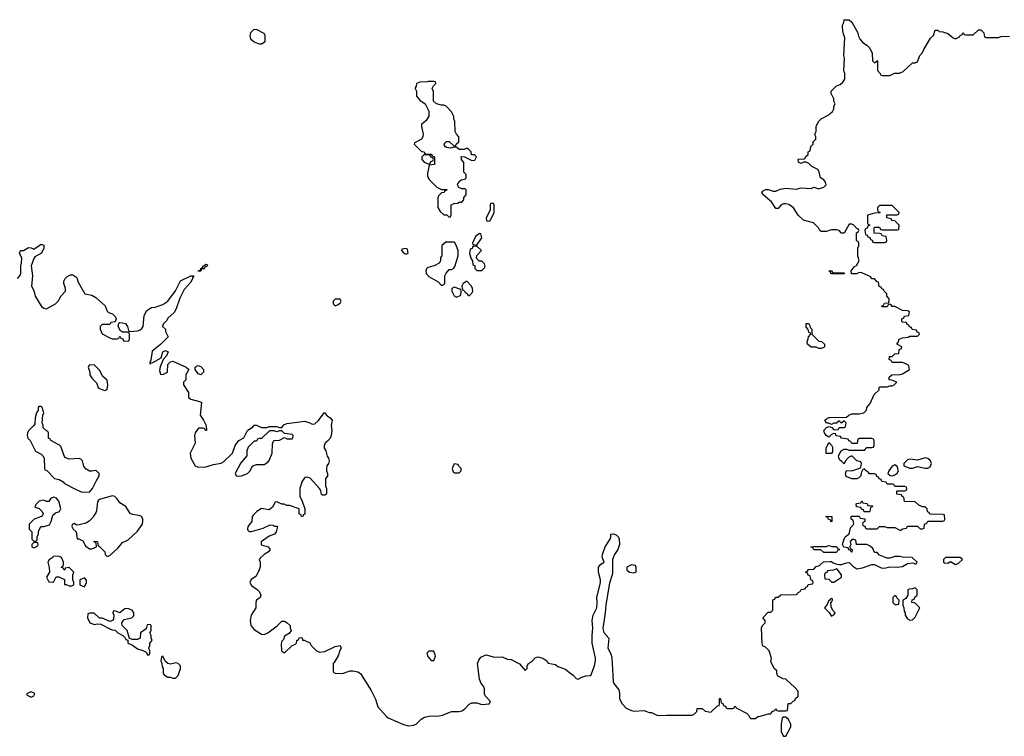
# Model space of a CAD drawing. Header units: inches. Extents: x 2792272 to 2951639, y 860504 to 1033803.
# Tile 129 of 209: x 2843599 to 2851375, y 1008254 to 1013914. Entities that reach past the tile are written whole.
import ezdxf

# ---------------------------------------------------------------- set-up
doc = ezdxf.new("R2010")
doc.units = ezdxf.units.IN
doc.header["$MEASUREMENT"] = 0
for name, color, linetype in [('C8040', 7, 'Continuous'), ('C8041', 7, 'Continuous'), ('C8050', 7, 'Continuous'), ('C8051', 7, 'Continuous')]:
    doc.layers.add(name, color=color, linetype=linetype)

msp = doc.modelspace()

# ---------------------------------------------------------------- linework, layer by layer
at = {"layer": 'C8040', "color": 4, "elevation": 4}
for points in [[(2843778.3, 1010000), (2843772, 1009990), (2843714, 1009970), (2843674, 1009930), (2843674, 1009890), (2843694, 1009870), (2843694, 1009810), (2843710, 1009794), (2843730, 1009794), (2843738, 1009802), (2843738, 1009830), (2843747.3, 1009852.7), (2843748.4, 1009871.6), (2843766, 1009910), (2843790, 1009911.3), (2843834.6, 1009925.4), (2843848.7, 1009950), (2843860.2, 1009999.9)], [(2844187.3, 1010000), (2844176.8, 1009983.2), (2844147.1, 1009952.9), (2844122.8, 1009937.2), (2844070, 1009924), (2844050, 1009922), (2844030, 1009934), (2844012.7, 1009927.3), (2844012, 1009910), (2844022, 1009890), (2844044.7, 1009870), (2844054, 1009814), (2844066, 1009814), (2844098, 1009798), (2844119.6, 1009759.6), (2844150, 1009734), (2844170, 1009734), (2844206, 1009750), (2844202, 1009782), (2844186, 1009790), (2844190, 1009794), (2844210, 1009792), (2844214, 1009790), (2844218, 1009758), (2844230, 1009754), (2844272, 1009710), (2844274, 1009690), (2844290, 1009674), (2844310, 1009682), (2844376.5, 1009743.5), (2844410, 1009784.7), (2844455.5, 1009804.5), (2844530, 1009874.8), (2844569.4, 1009930), (2844572, 1009952), (2844571.9, 1009971.9), (2844562, 1009990), (2844550, 1009996), (2844523.9, 1010000)], [(2845443.5, 1010000), (2845434, 1009990), (2845431.3, 1009950), (2845401, 1009910), (2845398, 1009890), (2845402, 1009882), (2845411.3, 1009871.3), (2845430, 1009871), (2845522, 1009898), (2845576.4, 1009923.6), (2845602, 1009922), (2845610, 1009914), (2845630, 1009914), (2845634, 1009910), (2845624.7, 1009870), (2845610.7, 1009849.3), (2845570, 1009834), (2845506.8, 1009790), (2845506.8, 1009766.8), (2845562, 1009750), (2845578, 1009730), (2845564.7, 1009710), (2845530, 1009689.2), (2845498, 1009662), (2845491, 1009650), (2845498.8, 1009630), (2845498.8, 1009590), (2845485.5, 1009554.5), (2845464, 1009516), (2845428.3, 1009491.7), (2845417.3, 1009470), (2845430, 1009444), (2845474, 1009414), (2845494.2, 1009394.2), (2845504, 1009370), (2845498, 1009350), (2845470, 1009328), (2845464, 1009310), (2845463, 1009270), (2845427, 1009210), (2845420.2, 1009170), (2845424.7, 1009130), (2845450, 1009097), (2845510, 1009060.4), (2845530, 1009057.1), (2845559.3, 1009070), (2845632.5, 1009127.5), (2845670, 1009164.7), (2845690, 1009164.7), (2845711.1, 1009151.1), (2845734, 1009130), (2845734, 1009110), (2845742, 1009090), (2845731.1, 1009068.9), (2845690, 1009046), (2845682, 1009018), (2845670, 1009006), (2845665.4, 1008985.4), (2845666, 1008930), (2845690, 1008912), (2845750, 1008972), (2845778, 1008982), (2845786, 1008990), (2845788.4, 1009011.6), (2845802, 1009018), (2845810, 1009034), (2845830, 1009032), (2845834, 1009014), (2845846, 1009014), (2845890, 1008992), (2845902, 1008970), (2845942, 1008930), (2845970, 1008918), (2846010, 1008922.8), (2846090, 1008962.8), (2846131, 1008971), (2846138, 1008950), (2846127.1, 1008932.9), (2846114.8, 1008890), (2846083.6, 1008836.4), (2846074, 1008830), (2846074, 1008770), (2846078, 1008758), (2846092, 1008752), (2846148.9, 1008751.1), (2846210, 1008771.3), (2846228.9, 1008771.1), (2846270, 1008762.8), (2846290, 1008751.3), (2846375.9, 1008615.9), (2846407.9, 1008547.9), (2846427.9, 1008487.9), (2846494.8, 1008410), (2846510, 1008399.1), (2846630, 1008346.4), (2846670, 1008338), (2846710, 1008342.8), (2846730, 1008351), (2846769.6, 1008390.4), (2846795.9, 1008404.1), (2846832.8, 1008412.8), (2846910, 1008416.3), (2846938, 1008422), (2847010, 1008450.5), (2847070, 1008450.6), (2847090, 1008456.3), (2847111.5, 1008468.5), (2847150, 1008506.8), (2847170, 1008517.3), (2847210, 1008518.8), (2847250, 1008506), (2847306, 1008510), (2847318, 1008530), (2847274.6, 1008574.6), (2847269, 1008590), (2847268.7, 1008630), (2847262, 1008650), (2847244, 1008670), (2847230, 1008706), (2847215.3, 1008830), (2847224.7, 1008855.3), (2847242, 1008878), (2847283.1, 1008896.9), (2847350, 1008878), (2847410, 1008882), (2847450, 1008862), (2847479.6, 1008859.6), (2847547.1, 1008827.1), (2847590, 1008774), (2847606, 1008790), (2847606, 1008810), (2847618, 1008830), (2847648, 1008850), (2847670, 1008874), (2847690, 1008882), (2847730, 1008871.3), (2847762, 1008850), (2847772.7, 1008832.7), (2847830, 1008822), (2847850, 1008804.7), (2847910, 1008784.7), (2847930, 1008764.7), (2847970, 1008738), (2847994, 1008710), (2848010, 1008706), (2848038, 1008722), (2848070, 1008732), (2848110, 1008734), (2848139.3, 1008810), (2848147, 1008850), (2848147.3, 1008870), (2848120.7, 1008990), (2848119.5, 1009050), (2848124.5, 1009110), (2848119.6, 1009170), (2848127.6, 1009210), (2848156, 1009270), (2848160.9, 1009310), (2848156.2, 1009350), (2848185.1, 1009470), (2848187.3, 1009490), (2848169.7, 1009550), (2848169.6, 1009590), (2848187.5, 1009612.5), (2848214, 1009630), (2848199.3, 1009670), (2848200.9, 1009690), (2848223.7, 1009750), (2848262.7, 1009810), (2848268.7, 1009830), (2848268, 1009850), (2848290, 1009852), (2848310, 1009844.7), (2848327.1, 1009827.1), (2848334, 1009810), (2848337.3, 1009770), (2848322, 1009730), (2848297.1, 1009690), (2848282, 1009650), (2848281.7, 1009538.3), (2848257.1, 1009462.9), (2848227.5, 1009292.5), (2848223.8, 1009230), (2848204.5, 1009104.5), (2848213.7, 1009073.7), (2848250.7, 1009030), (2848242.8, 1008950), (2848266.4, 1008906.4), (2848276.4, 1008876.4), (2848286.8, 1008686.8), (2848291.3, 1008670), (2848330, 1008622), (2848335.9, 1008595.9), (2848336.3, 1008550), (2848356, 1008510), (2848390, 1008476), (2848430, 1008458), (2848450, 1008452), (2848530, 1008458), (2848570, 1008442), (2848590, 1008442), (2848630, 1008422), (2848650, 1008418), (2848710, 1008422), (2848910, 1008422), (2848926, 1008430), (2848946, 1008450), (2848950, 1008474), (2848990, 1008474), (2849012.7, 1008452.7), (2849056.4, 1008443.6), (2849110, 1008494), (2849122, 1008498), (2849126, 1008510), (2849126, 1008550), (2849130, 1008554), (2849134, 1008550), (2849138, 1008518), (2849152.7, 1008512.7), (2849158, 1008498), (2849172.7, 1008492.7), (2849178, 1008478), (2849190, 1008474), (2849230, 1008474), (2849242, 1008478), (2849250, 1008494), (2849258, 1008478), (2849338, 1008438), (2849358, 1008418), (2849370, 1008394), (2849410, 1008394), (2849428.4, 1008411.6), (2849447.3, 1008412.7), (2849512.7, 1008432.7), (2849527.3, 1008432.7), (2849547.3, 1008452.7), (2849562, 1008458), (2849570, 1008474), (2849578, 1008458), (2849590, 1008454), (2849650, 1008454), (2849662, 1008458), (2849667.3, 1008512.7), (2849690, 1008514), (2849707.3, 1008532.7), (2849722, 1008538), (2849727.3, 1008552.7), (2849746, 1008570), (2849746, 1008610), (2849720.4, 1008640.4), (2849650, 1008706), (2849628.4, 1008708.4), (2849586, 1008730), (2849578, 1008750), (2849578, 1008770), (2849558, 1008790), (2849530, 1008846), (2849535.3, 1008870), (2849518, 1008930), (2849490, 1008958), (2849469.3, 1008969.3), (2849462, 1008990), (2849458, 1009110), (2849466, 1009130), (2849486, 1009150), (2849486, 1009170), (2849468, 1009190), (2849510, 1009234), (2849530, 1009234), (2849546, 1009250), (2849547.3, 1009332.7), (2849562, 1009338), (2849567.3, 1009352.7), (2849590, 1009354), (2849610, 1009372), (2849730, 1009374), (2849742, 1009378), (2849746, 1009390), (2849762, 1009398), (2849770, 1009414), (2849802, 1009418), (2849807.3, 1009432.7), (2849822, 1009438), (2849827.3, 1009452.7), (2849862, 1009458), (2849866, 1009470), (2849862, 1009482), (2849846, 1009490), (2849842, 1009522), (2849827.3, 1009527.3), (2849822, 1009542), (2849806, 1009550), (2849822, 1009558), (2849828.4, 1009571.6), (2849870, 1009574), (2849890, 1009594), (2849916.4, 1009603.6), (2849948.4, 1009631.6), (2850000, 1009633.6)], [(2845837.3, 1010000), (2845832.7, 1009987.3), (2845826, 1009990), (2845822.7, 1010000)], [(2850000, 1009962.7), (2849987.3, 1009967.3), (2849982, 1009982), (2849967.3, 1009987.3), (2849967.3, 1009992.7), (2850000, 1009990.8)], [(2850000, 1009706), (2849950, 1009706), (2849927.3, 1009727.3), (2849870, 1009728), (2849862, 1009742), (2849846, 1009750), (2849870, 1009754), (2849967.3, 1009752.7), (2849990, 1009762), (2850000, 1009758)], [(2850000, 1009564.4), (2849978, 1009562), (2849972.7, 1009547.3), (2849958, 1009542), (2849954, 1009530), (2849958, 1009498), (2849990, 1009494), (2850000, 1009484.6)], [(2850000, 1009333.5), (2849994, 1009326), (2849990, 1009326), (2849974, 1009290), (2849954, 1009270), (2849991.3, 1009231.3), (2850000, 1009217.7)]]:
    msp.add_lwpolyline(points, dxfattribs=at)
at = {"layer": 'C8040', "color": 4}
for points, elevation in [([(2843710, 1009786), (2843694, 1009770), (2843694, 1009750), (2843710, 1009742), (2843742, 1009758), (2843746, 1009770), (2843742, 1009782)], 4), ([(2843870, 1009678), (2843856.9, 1009663.1), (2843831.6, 1009648.4), (2843822, 1009630), (2843831.6, 1009588.4), (2843834, 1009550), (2843812, 1009510), (2843830, 1009474), (2843867.3, 1009472.7), (2843887.3, 1009512.7), (2843907.3, 1009512.7), (2843952, 1009492), (2843954, 1009454), (2843966, 1009454), (2843990, 1009442), (2844010, 1009442), (2844026, 1009450), (2844026, 1009470), (2844018, 1009490), (2844018, 1009530), (2844026, 1009550), (2843990, 1009586), (2843958, 1009582), (2843954, 1009566), (2843950, 1009566), (2843942, 1009582), (2843928, 1009590), (2843942, 1009598), (2843946, 1009610), (2843946, 1009630), (2843930, 1009666), (2843910, 1009675.3)], 4), ([(2848430, 1009608), (2848394, 1009590), (2848394, 1009570), (2848414, 1009550), (2848450, 1009544.7), (2848467.3, 1009552.7), (2848467.3, 1009587.3), (2848462, 1009602)], 8), ([(2844110, 1009506), (2844074, 1009490), (2844074, 1009450), (2844110, 1009434), (2844128, 1009470), (2844127.3, 1009487.3)], 4), ([(2844450, 1009264), (2844430, 1009262), (2844390, 1009228), (2844350, 1009246), (2844338, 1009242), (2844334, 1009230), (2844342, 1009210), (2844339.6, 1009180.4), (2844331.6, 1009168.4), (2844310, 1009162), (2844250, 1009186), (2844230, 1009186), (2844187.3, 1009227.3), (2844152.7, 1009227.3), (2844138, 1009222), (2844134, 1009190), (2844154, 1009150), (2844190, 1009138), (2844210, 1009142), (2844239.6, 1009139.6), (2844310, 1009102), (2844330, 1009094), (2844352.7, 1009092.7), (2844374, 1009070), (2844414, 1009050), (2844432.7, 1009032.7), (2844438, 1009018), (2844454, 1009014), (2844454, 1008990), (2844490, 1008974), (2844530, 1008944.7), (2844572, 1008932), (2844598, 1008918), (2844610, 1008894), (2844622, 1008898), (2844626, 1008910), (2844626, 1008930), (2844618, 1008950), (2844626, 1008970), (2844626, 1008990), (2844646, 1009010), (2844638, 1009030), (2844638, 1009050), (2844628, 1009070), (2844638, 1009090), (2844638, 1009130), (2844630, 1009138), (2844605.4, 1009134.6), (2844598, 1009102), (2844554, 1009070), (2844551.6, 1009028.4), (2844530, 1009018), (2844490, 1009018), (2844466, 1009026), (2844448, 1009090), (2844408, 1009130), (2844406, 1009150), (2844424, 1009176), (2844486, 1009190), (2844497.2, 1009202.8), (2844502, 1009210), (2844502, 1009230), (2844488, 1009250)], 4), ([(2846870, 1008926), (2846830, 1008926), (2846814, 1008910), (2846823.6, 1008883.6), (2846850, 1008854), (2846870, 1008854), (2846882, 1008890)], 8), ([(2844730, 1008886), (2844718, 1008882), (2844714, 1008850), (2844722, 1008830), (2844723.6, 1008803.6), (2844732, 1008790), (2844732, 1008750), (2844739.6, 1008739.6), (2844770, 1008722), (2844790, 1008722), (2844810, 1008712), (2844830, 1008712), (2844850, 1008734), (2844869, 1008790), (2844868.7, 1008810), (2844850, 1008828.7), (2844833.2, 1008833.2), (2844790, 1008824), (2844768.4, 1008828.4), (2844747.3, 1008847.3)], 4), ([(2843690, 1008606), (2843654, 1008590), (2843658, 1008578), (2843690, 1008562), (2843710, 1008574), (2843718, 1008590), (2843714.6, 1008594.6)], 4), ([(2849650, 1008406), (2849630, 1008406), (2849622, 1008398), (2849612, 1008350), (2849612, 1008290), (2849630, 1008254), (2849650, 1008254), (2849688, 1008330), (2849688, 1008350), (2849670, 1008386)], 4)]:
    msp.add_lwpolyline(points, close=True, dxfattribs=dict(at, elevation=elevation))
at = {"layer": 'C8041', "color": 4}
for points, elevation in [([(2845470, 1013835.3), (2845446.4, 1013833.6), (2845422, 1013810), (2845418, 1013790), (2845422, 1013762), (2845450, 1013738), (2845490, 1013722), (2845510, 1013722), (2845538, 1013742), (2845538, 1013790), (2845530, 1013806)], 8), ([(2846870, 1013426), (2846826, 1013426), (2846818, 1013422), (2846759.6, 1013420.4), (2846734, 1013410), (2846731.6, 1013388.4), (2846723.6, 1013376.4), (2846722, 1013370), (2846732, 1013350), (2846732, 1013310), (2846759.6, 1013279.6), (2846802, 1013250), (2846831.1, 1013191.1), (2846831.1, 1013151.1), (2846810, 1013118), (2846772.7, 1013087.3), (2846772, 1013070), (2846784.7, 1013010), (2846782, 1012990), (2846772, 1012970), (2846718, 1012942), (2846714, 1012930), (2846772, 1012872), (2846794, 1012870), (2846798, 1012858), (2846812.7, 1012852.7), (2846850, 1012852), (2846858, 1012838), (2846874, 1012830), (2846874, 1012770), (2846834, 1012766), (2846819.6, 1012700.4), (2846819.6, 1012679.6), (2846830, 1012654), (2846894, 1012590), (2846930, 1012574), (2846972.7, 1012572.7), (2846970, 1012566), (2846958, 1012562), (2846951.6, 1012548.4), (2846930, 1012546), (2846910, 1012526), (2846902, 1012510), (2846902, 1012430), (2846919.6, 1012399.6), (2846950, 1012374), (2846972.7, 1012372.7), (2846990, 1012354), (2847002, 1012358), (2847006, 1012370), (2847007.3, 1012452.7), (2847030, 1012462), (2847056.4, 1012463.6), (2847070, 1012474), (2847090, 1012474), (2847106, 1012490), (2847106, 1012510), (2847126, 1012530), (2847126, 1012570), (2847118, 1012578), (2847090, 1012578), (2847068.4, 1012588.4), (2847058, 1012610), (2847067.3, 1012632.7), (2847086, 1012650), (2847122, 1012658), (2847126, 1012670), (2847126, 1012690), (2847108, 1012710), (2847107.3, 1012787.3), (2847088, 1012810), (2847086, 1012830), (2847090, 1012834), (2847111.6, 1012831.6), (2847170, 1012802), (2847194.6, 1012805.4), (2847206, 1012830), (2847190, 1012846), (2847167.3, 1012847.3), (2847166, 1012870), (2847146, 1012890), (2847130, 1012898), (2847110, 1012888), (2847070, 1012888), (2847050, 1012906), (2847030, 1012906), (2847002, 1012898), (2846970, 1012904), (2846962, 1012910), (2846949, 1012930), (2846970, 1012951.3), (2846990.9, 1012950.9), (2847030, 1012914), (2847042, 1012918), (2847046, 1012930), (2847068, 1012950), (2847068, 1012990), (2847048, 1013010), (2847038, 1013030), (2847035.3, 1013110), (2847028, 1013130), (2847028, 1013150), (2847010, 1013186), (2846966, 1013230), (2846950, 1013238), (2846930, 1013238), (2846890, 1013248.7), (2846868, 1013270), (2846867.3, 1013347.3), (2846858, 1013370), (2846867.3, 1013392.7), (2846886, 1013410), (2846882, 1013422)], 8), ([(2846830, 1012846), (2846790, 1012846), (2846774, 1012830), (2846774, 1012810), (2846794, 1012790), (2846830, 1012774), (2846842, 1012778), (2846847.3, 1012792.7), (2846862, 1012798), (2846866, 1012810), (2846862, 1012822), (2846847.3, 1012827.3), (2846842, 1012842)], 8), ([(2847330, 1012466), (2847318, 1012462), (2847314, 1012450), (2847314, 1012410), (2847282, 1012350), (2847285.4, 1012325.4), (2847310, 1012322), (2847318, 1012330), (2847346, 1012390), (2847346, 1012450), (2847342, 1012462)], 8), ([(2847230, 1012226), (2847199.6, 1012200.4), (2847174, 1012150), (2847178, 1012138), (2847210, 1012134), (2847248, 1012190), (2847242, 1012222)], 8), ([(2846650, 1012106), (2846618, 1012102), (2846614, 1012090), (2846634, 1012070), (2846650, 1012062), (2846666, 1012070), (2846662, 1012102)], 8), ([(2847030, 1012158), (2846963.6, 1012156.4), (2846934, 1012130), (2846932, 1012050), (2846923.6, 1012036.4), (2846922, 1012010), (2846912, 1011990), (2846872, 1011970), (2846823.7, 1011956.3), (2846812.7, 1011947.3), (2846805.5, 1011930), (2846808.6, 1011908.6), (2846830, 1011886.8), (2846904.7, 1011844.7), (2846930, 1011814), (2846950, 1011822), (2846958, 1011830), (2846958, 1011890), (2846968.4, 1011911.6), (2846990, 1011942), (2847010, 1011942), (2847028.4, 1011951.6), (2847036.4, 1011963.6), (2847062, 1012050), (2847062, 1012090), (2847050, 1012126), (2847035.3, 1012155.3)], 8), ([(2847210, 1012126), (2847178, 1012122), (2847172, 1012108), (2847158, 1012102), (2847152, 1012070), (2847162, 1012030), (2847174, 1012010), (2847178, 1011978), (2847192.7, 1011972.7), (2847194, 1011950), (2847210, 1011934), (2847250, 1011934), (2847270, 1011954), (2847274.6, 1011965.4), (2847270, 1011986), (2847250, 1012008), (2847228, 1012008), (2847206, 1012030), (2847208.4, 1012051.6), (2847246, 1012090)], 8), ([(2845050, 1011944), (2845034, 1011946), (2845030, 1011929), (2845008.4, 1011928.4), (2845012.7, 1011932.7), (2845027.3, 1011932.7), (2845028.7, 1011950), (2845043.1, 1011956.9), (2845050, 1011970.8), (2845064.7, 1011975.3), (2845070, 1011982), (2845079.6, 1011979.6), (2845082, 1011970), (2845061, 1011959)], 4), ([(2847130, 1011848), (2847102, 1011830), (2847092, 1011810), (2847092.7, 1011792.7), (2847098, 1011778), (2847110, 1011774), (2847118, 1011758), (2847132, 1011752), (2847138, 1011738), (2847150, 1011734), (2847170, 1011754), (2847178, 1011770), (2847175.3, 1011790), (2847168, 1011810)], 8), ([(2847030, 1011802), (2847012, 1011790), (2847012, 1011770), (2847030, 1011734), (2847050, 1011722), (2847082, 1011738), (2847086, 1011770), (2847082, 1011782)], 8), ([(2846130, 1011706), (2846090, 1011706), (2846074, 1011690), (2846074, 1011670), (2846090, 1011654), (2846110, 1011662), (2846130, 1011674), (2846138, 1011690)], 8), ([(2849910, 1011318), (2849890, 1011328), (2849850, 1011328.7), (2849822, 1011350), (2849818, 1011370), (2849827.3, 1011392.7), (2849828, 1011410), (2849846, 1011430), (2849842, 1011442), (2849830, 1011446), (2849827.3, 1011467.3), (2849810, 1011486), (2849810, 1011514), (2849830, 1011514), (2849839.6, 1011499.6), (2849842, 1011482), (2849854, 1011470), (2849854, 1011430), (2849910, 1011374), (2849931.6, 1011371.6), (2849954, 1011350), (2849954, 1011330), (2849950, 1011326), (2849930, 1011318)], 4), ([(2844150, 1011188), (2844141, 1011170), (2844154, 1011130), (2844152, 1011110), (2844170, 1011082), (2844206, 1011046), (2844218, 1011010), (2844230, 1011001), (2844270, 1010986), (2844290, 1010994), (2844295.3, 1011030), (2844290, 1011066), (2844256.4, 1011096.4), (2844230, 1011146), (2844190, 1011186)], 4), ([(2845030, 1011108), (2845010, 1011118), (2844986, 1011150), (2844986, 1011170), (2845000.4, 1011179.6), (2845010, 1011182), (2845030, 1011174), (2845051.6, 1011151.6), (2845052, 1011130)], 4), ([(2843770, 1010858), (2843750, 1010858), (2843744.7, 1010850), (2843744.7, 1010830), (2843731.3, 1010810), (2843721, 1010770), (2843718, 1010722), (2843710.8, 1010709.2), (2843670, 1010668), (2843661, 1010650), (2843658, 1010630), (2843664.7, 1010610), (2843681, 1010590), (2843725.4, 1010505.4), (2843770, 1010482), (2843782, 1010470), (2843792, 1010450), (2843794, 1010370), (2843798, 1010358), (2843812.7, 1010352.7), (2843874, 1010290), (2843910, 1010282), (2843943.6, 1010263.6), (2843954, 1010250), (2844030, 1010212), (2844085.4, 1010185.4), (2844150, 1010182), (2844174, 1010210), (2844204.7, 1010275.3), (2844228, 1010310), (2844226, 1010330), (2844206, 1010350), (2844194.6, 1010354.6), (2844170, 1010348), (2844151.6, 1010348.4), (2844123.1, 1010363.1), (2844105.2, 1010385.2), (2844095.3, 1010430), (2844083.1, 1010443.1), (2844070, 1010448.7), (2843990, 1010444), (2843956.4, 1010456.4), (2843923.1, 1010543.1), (2843914.6, 1010554.6), (2843846, 1010590), (2843842, 1010602), (2843826, 1010610), (2843826, 1010650), (2843822, 1010662), (2843810, 1010666), (2843786, 1010690), (2843786, 1010710), (2843778, 1010730), (2843782, 1010790), (2843788.7, 1010810), (2843778, 1010850)], 4), ([(2845610, 1010668), (2845572.7, 1010667.3), (2845510, 1010606), (2845490, 1010606), (2845478, 1010602), (2845470, 1010586), (2845450, 1010586), (2845403.6, 1010536.4), (2845392, 1010510), (2845392, 1010470), (2845345.2, 1010414.8), (2845301, 1010330), (2845310, 1010312), (2845330, 1010308), (2845351.1, 1010311.1), (2845399, 1010330), (2845419.3, 1010350), (2845435.5, 1010384.5), (2845446.3, 1010393.7), (2845470, 1010400.7), (2845530, 1010402), (2845560.1, 1010419.9), (2845570, 1010431.3), (2845594, 1010490), (2845596.4, 1010563.6), (2845606, 1010590), (2845650, 1010592), (2845690, 1010614), (2845710, 1010604.7), (2845750, 1010604.7), (2845755.3, 1010610), (2845758, 1010630), (2845750, 1010638), (2845690, 1010646), (2845670, 1010666), (2845650, 1010666), (2845630, 1010658)], 4), ([(2847030, 1010406), (2847014, 1010370), (2847023.6, 1010343.6), (2847030, 1010334), (2847070, 1010334), (2847086, 1010350), (2847086, 1010370), (2847067.3, 1010387.3), (2847062, 1010402)], 8)]:
    msp.add_lwpolyline(points, close=True, dxfattribs=dict(at, elevation=elevation))
at = {"layer": 'C8041', "color": 4, "elevation": 4}
for points in [[(2850000, 1012252), (2849970, 1012242), (2849930, 1012242), (2849918, 1012250), (2849908, 1012270), (2849868.9, 1012308.9), (2849788, 1012330), (2849748, 1012370), (2849710, 1012428.7), (2849674.2, 1012454.2), (2849650, 1012460.9), (2849630, 1012459.3), (2849610.6, 1012449.4), (2849590, 1012424), (2849570, 1012424), (2849535.6, 1012475.6), (2849470, 1012529.5), (2849460.9, 1012550), (2849470, 1012562.8), (2849490, 1012572.4), (2849510, 1012573), (2849550, 1012560.7), (2849570, 1012560.7), (2849605.6, 1012574.4), (2849650, 1012583.1), (2849730, 1012576.3), (2849770, 1012586.8), (2849850, 1012582), (2849870, 1012592), (2849910, 1012578), (2849950, 1012592), (2849968, 1012610), (2849962, 1012630), (2849950, 1012648), (2849924.7, 1012664.7), (2849912.5, 1012712.5), (2849902, 1012730), (2849854.6, 1012754.6), (2849830, 1012778), (2849810, 1012788), (2849790, 1012788), (2849770, 1012778), (2849748.7, 1012790), (2849746, 1012810), (2849750, 1012814), (2849787.3, 1012812.7), (2849802, 1012818), (2849806, 1012830), (2849826, 1012850), (2849826, 1012870), (2849842, 1012878), (2849848.4, 1012911.6), (2849866, 1012930), (2849866, 1012950), (2849886, 1012970), (2849886, 1012990), (2849878, 1013010), (2849888, 1013030), (2849888, 1013070), (2849908, 1013110), (2849930, 1013132), (2849990, 1013162), (2850000, 1013172)], [(2843582, 1011870), (2843601.2, 1011890), (2843609.2, 1011910), (2843608.7, 1011970), (2843614.6, 1011994.6), (2843615.3, 1012030), (2843598, 1012070), (2843606, 1012090), (2843630, 1012092), (2843670, 1012114), (2843690, 1012112), (2843710, 1012102), (2843770, 1012142), (2843790, 1012134), (2843791.1, 1012108.9), (2843771.3, 1012068.7), (2843719.6, 1012040.4), (2843711.1, 1012028.9), (2843690.9, 1011969.1), (2843701, 1011890), (2843691.3, 1011810), (2843710, 1011774), (2843722.8, 1011730), (2843771.3, 1011650), (2843790, 1011636), (2843810, 1011630.8), (2843882, 1011670), (2843904, 1011690), (2843927.2, 1011732.8), (2843962, 1011770), (2843962, 1011790), (2843948.4, 1011831.6), (2843948, 1011850), (2843958, 1011870), (2843974.6, 1011885.4), (2844000.4, 1011899.6), (2844019.6, 1011899.6), (2844043.6, 1011883.6), (2844050, 1011874), (2844062, 1011842), (2844114, 1011750), (2844170, 1011738), (2844199.8, 1011719.8), (2844273.7, 1011653.7), (2844291.1, 1011611.1), (2844301, 1011601), (2844332, 1011590), (2844352, 1011570), (2844362, 1011550), (2844352.7, 1011527.3), (2844318, 1011522), (2844310, 1011506), (2844250, 1011506), (2844234, 1011490), (2844234, 1011470), (2844250, 1011434), (2844310, 1011402), (2844330, 1011394), (2844370, 1011394), (2844382, 1011398), (2844390, 1011414), (2844398, 1011398), (2844412.7, 1011392.7), (2844418, 1011378), (2844430, 1011374), (2844462, 1011378), (2844466, 1011390), (2844466, 1011430), (2844462, 1011442), (2844450, 1011446), (2844410, 1011446), (2844396.4, 1011456.4), (2844378, 1011490), (2844382, 1011518), (2844390, 1011522), (2844410, 1011521), (2844433.7, 1011513.7), (2844451.3, 1011490), (2844458, 1011458), (2844470, 1011452), (2844530, 1011456), (2844550, 1011464.7), (2844564.7, 1011475.3), (2844574, 1011490), (2844583.1, 1011576.9), (2844603.1, 1011616.9), (2844640.4, 1011639.6), (2844670, 1011644.7), (2844730, 1011664.7), (2844768, 1011690), (2844830, 1011772), (2844869.2, 1011850.8), (2844950, 1011890.8), (2844974, 1011890), (2844963.6, 1011876.4), (2844964.7, 1011870), (2844950, 1011842), (2844897.3, 1011782.7), (2844864.5, 1011715.5), (2844836, 1011630), (2844819.1, 1011600.9), (2844770, 1011555.3), (2844761.4, 1011538.6), (2844732, 1011510), (2844726, 1011490), (2844750.9, 1011470.9), (2844752, 1011450), (2844772, 1011410), (2844710, 1011348.7), (2844644.5, 1011295.5), (2844636, 1011224), (2844626, 1011206), (2844630, 1011194), (2844636.4, 1011203.6), (2844650, 1011206), (2844716.4, 1011243.6), (2844728.7, 1011290), (2844750, 1011301), (2844771.3, 1011290), (2844759.8, 1011260.2), (2844732, 1011230), (2844707.5, 1011172.5), (2844702.8, 1011142.8), (2844710, 1011114), (2844730, 1011112), (2844766, 1011130), (2844768, 1011190), (2844789, 1011211), (2844810, 1011218), (2844914, 1011170), (2844934, 1011150), (2844912, 1011110), (2844912, 1011070), (2844894, 1011050), (2844892, 1011030), (2844931.3, 1010970), (2844932, 1010930), (2844950, 1010918), (2845019.6, 1010899.6), (2845034, 1010890), (2845024.7, 1010790), (2845050.9, 1010750.9), (2845071.6, 1010708.4), (2845074, 1010670), (2845066, 1010670), (2845062, 1010682), (2845047.3, 1010687.3), (2845012.7, 1010687.3), (2844986, 1010650), (2844981, 1010630), (2844984.7, 1010570), (2844946, 1010490), (2844951.3, 1010450), (2844986, 1010390), (2845010, 1010378.8), (2845070, 1010383), (2845130, 1010402), (2845189.4, 1010410.6), (2845210, 1010422.8), (2845279, 1010490), (2845302, 1010550), (2845328.7, 1010590), (2845368.4, 1010611.6), (2845398, 1010670), (2845440.4, 1010699.6), (2845450, 1010712), (2845470, 1010712), (2845510, 1010692), (2845550, 1010692), (2845570, 1010702), (2845630, 1010702), (2845650, 1010694), (2845670, 1010694), (2845684.7, 1010715.3), (2845710, 1010724.7), (2845850, 1010744), (2845890, 1010730.8), (2845910, 1010718.8), (2845930, 1010721), (2845955.3, 1010744.7), (2846007.3, 1010812.7), (2846022, 1010790), (2846051.3, 1010770), (2846066, 1010750), (2846058.8, 1010710), (2846064, 1010670), (2846059.1, 1010630), (2846050.3, 1010609.7), (2846030, 1010584), (2846011.3, 1010570), (2846004.7, 1010550), (2846004.7, 1010530), (2846016, 1010510), (2846026.8, 1010466.8), (2846038, 1010450), (2846042, 1010430), (2846038, 1010410), (2846024.7, 1010390), (2846022, 1010370), (2846022, 1010350), (2846031.3, 1010330), (2846031.3, 1010308.7), (2846014, 1010290), (2846014, 1010230), (2846022, 1010210), (2846022, 1010170), (2846016.9, 1010163.1), (2846010, 1010158), (2845990, 1010158), (2845984, 1010164), (2845976.4, 1010196.4), (2845968, 1010210), (2845892.5, 1010292.5), (2845870, 1010302), (2845850, 1010298), (2845831.1, 1010268.9), (2845811, 1010210), (2845811.3, 1010150), (2845830.7, 1010110.7), (2845851.3, 1010050), (2845851.6, 1010008.4), (2845838, 1010002), (2845837.3, 1010000)], [(2850000, 1011923.1), (2849988, 1011930), (2850000, 1011930.8)], [(2850000, 1010722), (2849990, 1010726), (2849970, 1010726), (2849958, 1010750), (2849970, 1010762), (2849990, 1010771.3), (2850000, 1010771.5)], [(2850000, 1010628), (2849990, 1010618), (2849969.2, 1010629.2), (2849955.3, 1010650), (2849948.7, 1010670), (2849970, 1010694), (2849990, 1010702), (2850000, 1010697.9)], [(2850000, 1010488.2), (2849968.9, 1010488.9), (2849969.1, 1010530.9), (2849990, 1010574), (2850000, 1010564)], [(2843860.2, 1009999.9), (2843881, 1010019), (2843914, 1010030), (2843924, 1010050), (2843908.7, 1010110), (2843890, 1010135.3), (2843870, 1010142), (2843850, 1010135.3), (2843842, 1010130), (2843830, 1010108.7), (2843810, 1010108), (2843790, 1010118), (2843754, 1010110), (2843730, 1010088), (2843718, 1010070), (2843730, 1010061), (2843754.4, 1010054.4), (2843778, 1010030), (2843784.7, 1010010), (2843778.3, 1010000)], [(2844523.9, 1010000), (2844490, 1010005.2), (2844472.9, 1010012.9), (2844438, 1010070), (2844390, 1010098), (2844368.7, 1010130), (2844350, 1010148.7), (2844330, 1010152.7), (2844230, 1010124), (2844222, 1010118), (2844214.8, 1010105.2), (2844205.5, 1010034.5), (2844199.9, 1010020.1), (2844187.3, 1010000)], [(2845822.7, 1010000), (2845822, 1010002), (2845806, 1010010), (2845806, 1010050), (2845730, 1010078), (2845710, 1010078), (2845687.3, 1010087.3), (2845668.4, 1010088.4), (2845630, 1010106), (2845618, 1010102), (2845596.9, 1010063.1), (2845570, 1010042), (2845510, 1010054), (2845472, 1010030), (2845443.5, 1010000)]]:
    msp.add_lwpolyline(points, dxfattribs=at)
at = {"layer": 'C8050', "color": 4, "elevation": 4}
for points in [[(2850000, 1009633.6), (2850010, 1009634), (2850023.6, 1009623.6), (2850052.7, 1009612.7), (2850070, 1009612), (2850090, 1009612), (2850130, 1009624.7), (2850150, 1009626), (2850178.5, 1009598.5), (2850210, 1009578), (2850256.4, 1009583.6), (2850330, 1009612), (2850350, 1009612), (2850403.6, 1009583.6), (2850430, 1009582), (2850470, 1009591.3), (2850530, 1009590.8), (2850570, 1009596), (2850610, 1009618), (2850650, 1009624.7), (2850662, 1009622), (2850670, 1009614), (2850682, 1009618), (2850686, 1009630), (2850647.3, 1009667.3), (2850571.1, 1009668.9), (2850550, 1009675.3), (2850510, 1009675.3), (2850470, 1009662), (2850450, 1009662), (2850428.4, 1009668.4), (2850390, 1009686), (2850370, 1009706), (2850350, 1009706), (2850336.4, 1009736.4), (2850316.4, 1009756.4), (2850288.4, 1009768.4), (2850208, 1009768), (2850202, 1009802), (2850187.3, 1009807.3), (2850170, 1009808), (2850158, 1009790), (2850162, 1009770), (2850154, 1009750), (2850158, 1009738), (2850174, 1009730), (2850170.9, 1009709.1), (2850166, 1009710), (2850162, 1009722), (2850147.3, 1009727.3), (2850142, 1009742), (2850108, 1009748), (2850098, 1009770), (2850110, 1009814), (2850118, 1009830), (2850150, 1009854), (2850160.4, 1009899.6), (2850186, 1009930), (2850182, 1009962), (2850166, 1009970), (2850166, 1009990), (2850170, 1009994), (2850230, 1009994), (2850238, 1009978), (2850272.7, 1009972.7), (2850274, 1009950), (2850258, 1009942), (2850254, 1009930), (2850258, 1009918), (2850272.7, 1009912.7), (2850278, 1009898), (2850290, 1009894), (2850370, 1009894), (2850388.4, 1009911.6), (2850430, 1009912), (2850450, 1009902), (2850510, 1009902), (2850550, 1009882), (2850558, 1009882), (2850570, 1009894), (2850602, 1009898), (2850610, 1009914), (2850690, 1009914), (2850710, 1009894), (2850730, 1009894), (2850742, 1009898), (2850746, 1009930), (2850762, 1009938), (2850770, 1009954), (2850890, 1009954), (2850902, 1009958), (2850906, 1009970), (2850902.3, 1010000)], [(2850000, 1009990.8), (2850014, 1009990), (2850014, 1009950), (2850010, 1009948), (2850002, 1009962), (2850000, 1009962.7)], [(2850000, 1009758), (2850010, 1009754), (2850050, 1009754), (2850058, 1009738), (2850074, 1009730), (2850058, 1009722), (2850050, 1009706), (2850000, 1009706)], [(2850000, 1009484.6), (2850012.7, 1009472.7), (2850030, 1009472), (2850050, 1009484.7), (2850088, 1009510), (2850088, 1009530), (2850055.3, 1009575.3), (2850050, 1009578), (2850027.3, 1009567.3), (2850000, 1009564.4)], [(2850000, 1009217.7), (2850010, 1009202), (2850030, 1009214), (2850038, 1009230), (2850024, 1009244), (2850007.3, 1009272.7), (2850006, 1009314), (2850010, 1009314), (2850018, 1009330), (2850018, 1009338), (2850010, 1009346), (2850000, 1009333.5)]]:
    msp.add_lwpolyline(points, dxfattribs=at)
for points in [[(2851027.3, 1009667.3), (2850910, 1009666), (2850894, 1009650), (2850894, 1009630), (2850903.6, 1009623.6), (2850930, 1009622), (2850950, 1009634), (2850990, 1009612), (2851010, 1009618), (2851046, 1009650)], [(2850510, 1009366), (2850494, 1009350), (2850494, 1009310), (2850510, 1009294), (2850530, 1009294), (2850542, 1009298), (2850546, 1009330), (2850527.3, 1009347.3), (2850522, 1009362)], [(2850670, 1009426), (2850650, 1009418), (2850623.6, 1009416.4), (2850614, 1009410), (2850614, 1009370), (2850598, 1009342), (2850574, 1009330), (2850574, 1009290), (2850582, 1009270), (2850583.6, 1009243.6), (2850592, 1009230), (2850592, 1009210), (2850610, 1009182), (2850630, 1009172), (2850650, 1009174), (2850670, 1009194), (2850708, 1009270), (2850670, 1009306), (2850646, 1009310), (2850647.3, 1009332.7), (2850662, 1009338), (2850667.3, 1009352.7), (2850686, 1009370), (2850686, 1009410)]]:
    msp.add_lwpolyline(points, close=True, dxfattribs=at)
at = {"layer": 'C8051', "color": 4, "elevation": 4}
for points in [[(2850000, 1013172), (2850018, 1013190), (2850028, 1013210), (2850028, 1013230), (2850038, 1013250), (2850028, 1013270), (2850028, 1013290), (2850008, 1013330), (2850008, 1013350), (2850049.1, 1013390.9), (2850078, 1013402), (2850100.4, 1013419.6), (2850114.6, 1013445.4), (2850115.3, 1013490), (2850108.7, 1013510), (2850114, 1013610), (2850108.7, 1013630), (2850115.3, 1013770), (2850102, 1013810), (2850098, 1013850), (2850098, 1013870), (2850107.3, 1013892.7), (2850110, 1013914), (2850150, 1013914), (2850170, 1013894), (2850214.4, 1013814.4), (2850223.5, 1013783.5), (2850238, 1013758), (2850255.3, 1013735.3), (2850292, 1013710), (2850312, 1013690), (2850332, 1013650), (2850334, 1013590), (2850350, 1013574), (2850362, 1013578), (2850367.3, 1013592.7), (2850374, 1013590), (2850372.7, 1013512.7), (2850394, 1013490), (2850398, 1013478), (2850410, 1013474), (2850470, 1013474), (2850508.4, 1013491.6), (2850547.3, 1013492.7), (2850576.4, 1013503.6), (2850650, 1013574), (2850670, 1013574), (2850690, 1013582), (2850708.4, 1013631.6), (2850730, 1013654), (2850740.2, 1013679.8), (2850792.9, 1013767.1), (2850815.3, 1013790), (2850830, 1013832), (2850850, 1013832), (2850861, 1013821), (2850890, 1013818), (2850930, 1013804.7), (2850970, 1013772), (2850990, 1013762), (2851022, 1013778), (2851026, 1013790), (2851042, 1013798), (2851050, 1013814), (2851058, 1013798), (2851070, 1013794), (2851130, 1013794), (2851170, 1013834), (2851190, 1013834), (2851202, 1013822), (2851212, 1013810), (2851218, 1013778), (2851230, 1013774), (2851330, 1013774), (2851350, 1013782), (2851416.4, 1013783.6)], [(2850000, 1010771.5), (2850130, 1010774), (2850146, 1010790), (2850170, 1010802), (2850230, 1010802), (2850266, 1010810), (2850286, 1010830), (2850288.4, 1010851.6), (2850316.4, 1010883.6), (2850347.3, 1010952.7), (2850386, 1010990), (2850386, 1011010), (2850390, 1011014), (2850450, 1011014), (2850470, 1011022), (2850490, 1011022), (2850506, 1011030), (2850526, 1011050), (2850487.3, 1011067.3), (2850466, 1011070), (2850466, 1011090), (2850486, 1011110), (2850552.7, 1011112.7), (2850570, 1011118), (2850626, 1011150), (2850622, 1011182), (2850596.4, 1011196.4), (2850570, 1011206), (2850490, 1011206), (2850482, 1011222), (2850466, 1011230), (2850467.3, 1011252.7), (2850490, 1011254), (2850510, 1011274), (2850542, 1011278), (2850546, 1011310), (2850562, 1011318), (2850566, 1011330), (2850526, 1011350), (2850536.4, 1011363.6), (2850546, 1011390), (2850570, 1011402), (2850614.6, 1011405.4), (2850630, 1011414), (2850690, 1011414), (2850706, 1011430), (2850702, 1011442), (2850687.3, 1011447.3), (2850682, 1011462), (2850647.3, 1011467.3), (2850642, 1011482), (2850627.3, 1011487.3), (2850622, 1011502), (2850607.3, 1011507.3), (2850602, 1011522), (2850570, 1011526), (2850566, 1011530), (2850566, 1011550), (2850582, 1011558), (2850587.3, 1011572.7), (2850622, 1011578), (2850626, 1011610), (2850610, 1011615.3), (2850570, 1011618), (2850510, 1011648), (2850488.4, 1011648.4), (2850482, 1011662), (2850470, 1011666), (2850458, 1011662), (2850450, 1011646), (2850407.3, 1011647.3), (2850410, 1011654), (2850422, 1011658), (2850430, 1011674), (2850462, 1011678), (2850466, 1011710), (2850446, 1011730), (2850446, 1011750), (2850426, 1011770), (2850422, 1011782), (2850408, 1011788), (2850402, 1011802), (2850387.3, 1011807.3), (2850382, 1011842), (2850367.3, 1011847.3), (2850350, 1011866), (2850327.3, 1011867.3), (2850322, 1011882), (2850250, 1011915.3), (2850230, 1011918), (2850210, 1011906), (2850167.3, 1011907.3), (2850166, 1011930), (2850190, 1011962), (2850208.4, 1011971.6), (2850228, 1012010), (2850218, 1012050), (2850218, 1012110), (2850226, 1012130), (2850226, 1012150), (2850222, 1012162), (2850210, 1012166), (2850208.4, 1012171.6), (2850208, 1012230), (2850222, 1012238), (2850226, 1012250), (2850222, 1012262), (2850210, 1012266), (2850186, 1012290), (2850170, 1012298), (2850150, 1012298), (2850110, 1012228), (2850090, 1012228), (2850070, 1012248), (2850050, 1012255.3), (2850010, 1012255.3), (2850000, 1012252)], [(2850000, 1011930.8), (2850011.6, 1011931.6), (2850018, 1011918), (2850030, 1011914), (2850110, 1011914), (2850114, 1011910), (2850110, 1011906), (2850012.7, 1011907.3), (2850006, 1011910), (2850002, 1011922), (2850000, 1011923.1)], [(2850000, 1010697.9), (2850012.7, 1010692.7), (2850030, 1010674), (2850062, 1010678), (2850070, 1010694), (2850110, 1010694), (2850122, 1010698), (2850126, 1010730), (2850110, 1010746), (2850090, 1010726), (2850070, 1010746), (2850050, 1010726), (2850030, 1010726), (2850010, 1010718), (2850000, 1010722)], [(2850902.3, 1010000), (2850902, 1010002), (2850890, 1010006), (2850787.3, 1010007.3), (2850782, 1010022), (2850767.3, 1010027.3), (2850766, 1010050), (2850750, 1010066), (2850730, 1010066), (2850700.4, 1010080.4), (2850670, 1010106), (2850587.3, 1010107.3), (2850582, 1010142), (2850567.3, 1010147.3), (2850562, 1010162), (2850527.3, 1010167.3), (2850526, 1010190), (2850530, 1010194), (2850590, 1010194), (2850602, 1010198), (2850606, 1010210), (2850602, 1010222), (2850590, 1010226), (2850510, 1010226), (2850502, 1010242), (2850490, 1010246), (2850450, 1010246), (2850442, 1010262), (2850407.3, 1010267.3), (2850402, 1010282), (2850387.3, 1010287.3), (2850382, 1010302), (2850367.3, 1010307.3), (2850362, 1010322), (2850350, 1010326), (2850310, 1010326), (2850300.4, 1010340.4), (2850276.4, 1010356.4), (2850270, 1010366), (2850258, 1010362), (2850245.4, 1010334.6), (2850242, 1010310), (2850225.4, 1010294.6), (2850211.3, 1010288.7), (2850170, 1010288.7), (2850125.2, 1010305.2), (2850122, 1010330), (2850130, 1010354), (2850171.6, 1010351.6), (2850226, 1010370), (2850242, 1010378), (2850246, 1010410), (2850242, 1010422), (2850209.1, 1010429.1), (2850170, 1010468), (2850143.5, 1010456.5), (2850122, 1010430), (2850110, 1010406), (2850088.4, 1010428.4), (2850075.3, 1010435.3), (2850067.3, 1010452.7), (2850066, 1010470), (2850086, 1010510), (2850110, 1010522), (2850130, 1010522), (2850150, 1010514), (2850270, 1010514), (2850290, 1010534), (2850330, 1010534), (2850342, 1010538), (2850346, 1010550), (2850346, 1010590), (2850342, 1010602), (2850330, 1010606), (2850230, 1010606), (2850218, 1010602), (2850212.7, 1010567.3), (2850170, 1010566), (2850162, 1010582), (2850147.3, 1010587.3), (2850142, 1010602), (2850088.4, 1010608.4), (2850082, 1010622), (2850048.4, 1010628.4), (2850042, 1010642), (2850030, 1010646), (2850010, 1010638), (2850000, 1010628)], [(2850000, 1010564), (2850010, 1010554), (2850016.9, 1010536.9), (2850018, 1010502), (2850010, 1010488), (2850000, 1010488.2)]]:
    msp.add_lwpolyline(points, dxfattribs=at)
for points in [[(2850490, 1012446), (2850390, 1012446), (2850374, 1012430), (2850374, 1012410), (2850378, 1012398), (2850392.7, 1012392.7), (2850392.7, 1012387.3), (2850350, 1012386), (2850294, 1012370), (2850294, 1012310), (2850298, 1012298), (2850314, 1012290), (2850298, 1012282), (2850292.7, 1012267.3), (2850278, 1012262), (2850274, 1012250), (2850278, 1012218), (2850292.7, 1012212.7), (2850298, 1012198), (2850312.7, 1012192.7), (2850318, 1012178), (2850332.7, 1012172.7), (2850338, 1012158), (2850350, 1012154), (2850430, 1012154), (2850442, 1012158), (2850446, 1012170), (2850442, 1012202), (2850410, 1012206), (2850402, 1012222), (2850390, 1012226), (2850347.3, 1012227.3), (2850346, 1012270), (2850350, 1012274), (2850390, 1012274), (2850398, 1012258), (2850410, 1012254), (2850530, 1012254), (2850542, 1012258), (2850546, 1012290), (2850510, 1012326), (2850488.4, 1012328.4), (2850482, 1012342), (2850446, 1012350), (2850446, 1012370), (2850450, 1012374), (2850530, 1012374), (2850542, 1012378), (2850546, 1012390)], [(2850750, 1010452.7), (2850690, 1010434), (2850630, 1010442), (2850610, 1010438), (2850582, 1010410), (2850582, 1010390), (2850630, 1010371), (2850650, 1010371), (2850690, 1010384.7), (2850750, 1010371.3), (2850770, 1010371.3), (2850790, 1010382), (2850801.2, 1010410), (2850793.2, 1010430), (2850770, 1010449.2)], [(2850510, 1010398), (2850490, 1010388), (2850462, 1010350), (2850454, 1010330), (2850472.7, 1010312.7), (2850490, 1010312), (2850510, 1010318), (2850530, 1010332), (2850539, 1010350), (2850530, 1010386)], [(2850310, 1010026), (2850267.3, 1010027.3), (2850262, 1010042), (2850247.3, 1010047.3), (2850242, 1010062), (2850207.3, 1010067.3), (2850206, 1010090), (2850210, 1010094), (2850242, 1010098), (2850250, 1010114), (2850258, 1010098), (2850292.7, 1010092.7), (2850298, 1010078), (2850334, 1010074), (2850332.7, 1010067.3), (2850318, 1010062), (2850314, 1010030)]]:
    msp.add_lwpolyline(points, close=True, dxfattribs=at)

doc.saveas('drawing.dxf')
